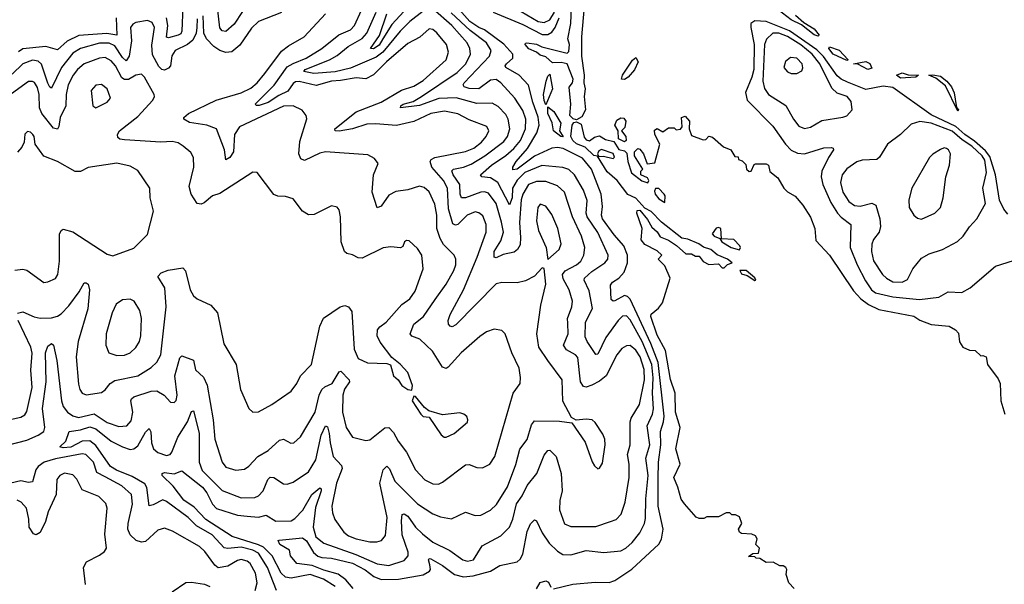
# Model space of a CAD drawing. Extents: x 2143765 to 2212931, y 878955 to 1017455.
# Tile 24 of 256: x 2148028 to 2153167, y 894047 to 896995. Entities that reach past the tile are written whole.
import ezdxf

# ---------------------------------------------------------------- set-up
doc = ezdxf.new("R2010")
doc.units = 0

msp = doc.modelspace()

# ---------------------------------------------------------------- linework, layer by layer
at = {"layer": '0CON20XD'}
for points in [[(2149235, 897106.6), (2149147.4, 896972.6), (2149105, 896934.1), (2149085, 896936.8), (2149072.9, 896952.9), (2149056, 897106)], [(2150115, 897128.6), (2149970.6, 896969.4), (2149922.9, 896895), (2149905, 896862.4), (2149875, 896843.8), (2149859.2, 896845), (2149906.6, 896913.4), (2149943.8, 897025)], [(2150935, 896472.5), (2150917, 896477), (2150900, 896495), (2150905.5, 896555), (2150896.4, 896643.6), (2150914.1, 896665.9), (2150917.1, 896685), (2150885, 896764), (2150855, 896772.2), (2150810, 896770), (2150775, 896801.2), (2150745, 896810), (2150725, 896825.7), (2150685, 896843.3), (2150666.2, 896865), (2150667.5, 896872.5), (2150675, 896873.8), (2150725, 896866.9), (2150753.2, 896853.2), (2150885, 896820), (2150895, 896830), (2150897.8, 896865), (2150889.4, 896895), (2150905.6, 896975), (2150910, 897105)], [(2150979.4, 897125), (2150961.4, 896905), (2150960.8, 896805), (2150974.4, 896705), (2150972.5, 896665), (2150980, 896635), (2150973.9, 896595), (2150981.5, 896525), (2150962.2, 896487.8), (2150935, 896472.5)], [(2148879.7, 897065), (2148875.4, 896934.6), (2148868.8, 896921.2), (2148856.2, 896913.8), (2148805, 896900.8), (2148793.9, 896903.9), (2148801.7, 896965), (2148795.4, 897005)], [(2149395, 897033.6), (2149275, 896985.5), (2149239.1, 896950.8), (2149177.9, 896862.1), (2149135, 896828.1), (2149105, 896823.9), (2149073.6, 896833.6), (2149041.8, 896855), (2149003.1, 896895), (2148988.9, 896925), (2148986.2, 897015)], [(2149840.8, 896449.2), (2149765.2, 896424.8), (2149695, 896413.3), (2149674.3, 896414.3), (2149672.7, 896425), (2149785, 896513.6), (2149915, 896564.7), (2150022, 896628), (2150085, 896648), (2150135, 896677.6), (2150253.8, 896785), (2150267.3, 896825), (2150256.2, 896865), (2150205, 896926.9), (2150185, 896943.5), (2150165, 896947.5), (2150116.8, 896903.2), (2150055, 896870.7), (2149942.8, 896775), (2149875, 896706.7), (2149835, 896687.3), (2149785, 896692.2), (2149701.9, 896678.1), (2149655, 896673.4), (2149575, 896651.2), (2149487.3, 896672.7), (2149468.7, 896671.3), (2149455, 896662.9), (2149428.1, 896621.9), (2149380.3, 896599.7), (2149325, 896562), (2149277.9, 896547.9), (2149265, 896547.7), (2149257.1, 896555), (2149357.4, 896652.6), (2149425, 896748.4), (2149455, 896767.2), (2149523.8, 896795), (2149606.2, 896845), (2149694, 896916), (2149755, 896941.8), (2149775.8, 896964.2), (2149811.6, 897045)], [(2150135, 897039.8), (2150065, 896986.4), (2150014, 896936), (2149924.2, 896825.8), (2149889.6, 896800.4), (2149755, 896741.8), (2149675, 896723.5), (2149564.2, 896714.2), (2149510.8, 896725), (2149518.1, 896735), (2149645.8, 896785.8), (2149685, 896807.7), (2149743.2, 896855), (2149815, 896897.2), (2149841, 896925), (2149888.8, 897035)], [(2150542.2, 895937.8), (2150516, 896035), (2150475, 896088.6), (2150455, 896095.8), (2150435, 896094.7), (2150355, 896064.2), (2150334.9, 896064.9), (2150326.5, 896085), (2150325.1, 896135.1), (2150290.6, 896185), (2150283.9, 896206.1), (2150293.3, 896215), (2150345, 896224.5), (2150385, 896240.9), (2150455.8, 896285), (2150555, 896359.5), (2150575.2, 896385), (2150586.2, 896425), (2150577.5, 896475), (2150565, 896499.6), (2150525, 896541.8), (2150495, 896559.7), (2150415, 896557.4), (2150306.8, 896586.8), (2150216.8, 896583.2), (2150115, 896546.6), (2150016.7, 896535), (2150017.5, 896545), (2150030.6, 896555), (2150082.2, 896567.8), (2150124.7, 896595), (2150311, 896719), (2150357, 896765), (2150380.8, 896815), (2150378.1, 896845), (2150363.6, 896875), (2150283, 896965), (2150185, 897052.2)], [(2150815, 894024), (2150915, 894047.1), (2151032.1, 894057.9), (2151105, 894056.1), (2151134.1, 894065.9), (2151223.8, 894126.2), (2151363.8, 894256.2), (2151377.8, 894282.2), (2151386.2, 894335), (2151360.8, 894455), (2151359.9, 894599.9), (2151362.1, 894685), (2151375.1, 894775), (2151373.1, 894845), (2151388.7, 894895), (2151391.4, 894925), (2151360.5, 895205), (2151321.9, 895305), (2151215, 895535.3), (2151200.2, 895550.2), (2151185, 895554.2), (2151135, 895527.3), (2151125, 895525.5), (2151114.7, 895534.7), (2151111.5, 895608.5), (2151122.3, 895625), (2151155, 895645.4), (2151183.2, 895676.8), (2151201.2, 895725), (2151201.3, 895765), (2151181, 895815), (2151131.3, 895871.3), (2151070.9, 895955), (2151064.4, 895975), (2151070.1, 896019.9), (2151063.4, 896085), (2151012, 896215), (2150965, 896272.6), (2150865, 896321.9), (2150835, 896328.5), (2150804.9, 896325.1), (2150715, 896281.8), (2150625, 896215.2), (2150601.7, 896211.7), (2150602.8, 896225), (2150619.8, 896255), (2150678.2, 896321.8), (2150727.7, 896405), (2150739.6, 896445), (2150734.2, 896485.8), (2150705.9, 896565), (2150684, 896654), (2150636, 896705), (2150565.5, 896745), (2150562.5, 896755), (2150568.8, 896765), (2150602.7, 896795), (2150602.9, 896815), (2150555, 896867.1), (2150455, 896942.7), (2150424.1, 896954.1), (2150378.1, 896985), (2150307.8, 897065)], [(2150499.5, 897035), (2150655, 896970.5), (2150755, 896917.7), (2150785, 896918.7), (2150805, 896930), (2150822.8, 896955), (2150844.8, 897005.2)], [(2150645, 897037.4), (2150735, 896985.2), (2150765, 896979.8), (2150795, 896994.1), (2150819.1, 897035)], [(2152078.1, 897018.1), (2152120.6, 896980.6), (2152175, 896947.1), (2152201.2, 896915), (2152195, 896908.8), (2152175, 896915.7), (2152108.3, 896968.3), (2152055, 896993.8), (2151987.3, 897047.3)], [(2148955, 897000), (2148952.1, 896955), (2148949.6, 896925), (2148931.6, 896888.4), (2148905, 896866), (2148840.7, 896835), (2148823.3, 896806.7), (2148815.2, 896755), (2148805, 896741.9), (2148785, 896732.5), (2148770.5, 896735), (2148755, 896750), (2148721.5, 896811.5), (2148717.3, 896862.7), (2148731.9, 896955), (2148720.4, 896980.4), (2148695, 896991.1), (2148635, 896980.6), (2148618.6, 896971.4), (2148606.2, 896955), (2148611.3, 896885), (2148600, 896805), (2148585, 896781.3), (2148565, 896797.3), (2148525, 896858.5), (2148495, 896872.9), (2148445, 896872.5), (2148345, 896844), (2148305, 896820), (2148247.1, 896745), (2148195, 896638.2), (2148185, 896643.6), (2148175, 896663.6), (2148142.5, 896762.5), (2148125, 896778.8), (2148095, 896783.5), (2148044.1, 896765), (2147989.2, 896710.8)], [(2148531.8, 897005), (2148535.6, 896914.4), (2148482.9, 896922.9), (2148337.8, 896912.2), (2148276.7, 896883.3), (2148225, 896837.9), (2148165, 896855.5), (2148045, 896843.8), (2148022.5, 896827.5)], [(2149458.8, 894785), (2149493.2, 894816.8), (2149570.3, 894945), (2149591.6, 895035), (2149605, 895063.6), (2149621.8, 895078.2), (2149658.9, 895095), (2149695, 895155.8), (2149705, 895160), (2149748.2, 895115), (2149749.2, 895105), (2149724.5, 895065.5), (2149715.2, 895035), (2149713.4, 894945), (2149732.5, 894865), (2149765, 894815.8), (2149835, 894798.1), (2149855, 894800.6), (2149935, 894864.5), (2149955, 894865.5), (2149979.9, 894839.9), (2150003.9, 894793.9), (2150046.8, 894736.8), (2150093.6, 894645), (2150142.2, 894592.2), (2150185, 894572.1), (2150215, 894570.4), (2150235, 894579.5), (2150355, 894671.5), (2150375, 894673.3), (2150415, 894656.7), (2150444.5, 894655.5), (2150481.4, 894675), (2150508.2, 894715), (2150603.1, 895045), (2150640, 895095), (2150642.6, 895127.4), (2150634.6, 895175), (2150596.4, 895255), (2150561.8, 895355), (2150545, 895371.5), (2150505, 895379.4), (2150465, 895365.5), (2150429.2, 895340.8), (2150331.9, 895255), (2150265, 895180.8), (2150255, 895174), (2150235, 895180.8), (2150183.5, 895263.5), (2150117.5, 895327.5), (2150075, 895343.1), (2150067.1, 895355), (2150085.2, 895404.8), (2150136.6, 895445), (2150196.1, 895533.9), (2150254.6, 895615), (2150294.6, 895685), (2150304.6, 895715), (2150305.5, 895745), (2150295.8, 895765), (2150241.1, 895821.1), (2150222.2, 895852.2), (2150205.7, 895905), (2150205.2, 895975), (2150195, 896032), (2150165, 896096.4), (2150139.3, 896119.3), (2150115, 896125.9), (2150055, 896107.4), (2149991.1, 896098.9), (2149955, 896079.1), (2149915, 896021.4), (2149895, 896012), (2149867.3, 896095), (2149875.5, 896184.5), (2149900, 896245), (2149880.5, 896270.5), (2149845, 896290), (2149625, 896304.5), (2149595, 896298.5), (2149515, 896260), (2149495, 896268.8), (2149484.7, 896294.7), (2149490.1, 896359.9), (2149526.8, 896476.8), (2149523.1, 896495), (2149502.6, 896522.6), (2149455.8, 896545.8), (2149405, 896544.3), (2149175, 896436.1), (2149149.5, 896395), (2149144.7, 896305), (2149125, 896275.5), (2149105, 896264), (2149097.6, 896315), (2149054.8, 896424.8), (2149005.2, 896445.2), (2148915, 896457.6), (2148885.6, 896475), (2148885.6, 896485), (2148910, 896505), (2149054.1, 896575.9), (2149185, 896613.3), (2149235, 896638), (2149268, 896665), (2149308.4, 896715), (2149395, 896830.9), (2149430.6, 896859.4), (2149512.5, 896905), (2149624.1, 897025.9)], [(2150606.8, 896323.2), (2150642.2, 896365), (2150667.9, 896425), (2150670, 896475), (2150655, 896521.8), (2150612.4, 896585), (2150539.3, 896665), (2150515, 896683.3), (2150485, 896678.7), (2150425, 896634.6), (2150375, 896635.2), (2150348.5, 896645), (2150342.9, 896655), (2150348.4, 896665), (2150480.9, 896805), (2150489.2, 896835), (2150464.8, 896875), (2150379.1, 896939.1), (2150280.4, 897030.4)], [(2153185, 895979.2), (2153165, 896005.5), (2153143, 896053), (2153120.7, 896185), (2153090.9, 896280.9), (2153069.9, 896309.9), (2153011.2, 896361.2), (2152960.7, 896395), (2152915, 896436.7), (2152785, 896499.3), (2152585, 896641.8), (2152535, 896648.2), (2152445, 896630), (2152349.4, 896669.4), (2152315, 896684), (2152295, 896701.7), (2152222.9, 896802.9), (2152188.7, 896838.7), (2152046.6, 896936.6), (2151923.6, 896986.4), (2151865, 896989.3), (2151844.7, 896975), (2151843.5, 896955), (2151861.6, 896865), (2151859.3, 896735), (2151850.4, 896695), (2151817, 896615), (2151825.9, 896575.9), (2151958.5, 896438.5), (2152025, 896344.6), (2152055, 896313.9), (2152088.4, 896298.4), (2152125, 896295.3), (2152225, 896326.2), (2152265, 896328), (2152273.9, 896323.9), (2152275.7, 896315), (2152248.9, 896275), (2152214.7, 896205), (2152212.1, 896175), (2152219.4, 896135), (2152261.5, 896041.5), (2152296.5, 895985), (2152315, 895963.2), (2152365.5, 895925), (2152362.5, 895805), (2152399, 895715), (2152442.4, 895632.4), (2152474, 895585), (2152495, 895568.3), (2152585, 895547.3), (2152725.2, 895534.8), (2152825, 895546.5), (2152875, 895573.5), (2152945, 895570.9), (2152989.2, 895595), (2153121.7, 895708.3), (2153215, 895738.2)], [(2152125, 896426.4), (2152155, 896433.8), (2152215, 896468.2), (2152325, 896485.5), (2152346, 896494), (2152372.5, 896525), (2152367.7, 896567.7), (2152347.8, 896595), (2152295, 896612.2), (2152266.9, 896636.9), (2152203.6, 896765), (2152165, 896815.4), (2152105, 896863.4), (2152035, 896906.7), (2151990.6, 896925), (2151960, 896925), (2151926.5, 896893.5), (2151914.9, 896865.1), (2151907.5, 896675), (2151915.2, 896635.2), (2151937.3, 896605), (2152026.8, 896546.8), (2152067.1, 896475), (2152095, 896439.5), (2152125, 896426.4)], [(2152345, 896782), (2152274.6, 896815), (2152252.2, 896845), (2152255, 896853.3), (2152306.2, 896836.2), (2152352.5, 896785), (2152345, 896782)], [(2148016.8, 895463.2), (2148045, 895469.6), (2148103.6, 895443.6), (2148135, 895436.2), (2148195, 895439), (2148225, 895446.9), (2148245, 895458.7), (2148285, 895501.1), (2148339.6, 895575), (2148365, 895621.2), (2148375, 895621.2), (2148385, 895613.8), (2148392.3, 895585), (2148384.8, 895485), (2148334.1, 895315), (2148322.9, 895235), (2148335, 895092.5), (2148341.8, 895065), (2148354.4, 895045), (2148375.6, 895035.6), (2148455, 895048.8), (2148475, 895061.9), (2148500, 895095), (2148525, 895111.2), (2148645, 895135.3), (2148715, 895178.2), (2148743.8, 895206.2), (2148765.3, 895245), (2148792.5, 895495), (2148786, 895595), (2148750, 895655), (2148766.7, 895673.3), (2148803.1, 895686.9), (2148879.7, 895699.7), (2148894.4, 895684.4), (2148917.8, 895585), (2148935, 895554), (2148955, 895538), (2149025.4, 895505.4), (2149061.5, 895465), (2149093.3, 895303.3), (2149157.5, 895195), (2149180, 895065), (2149224.3, 894964.3), (2149245, 894946.2), (2149275, 894947.5), (2149344.6, 894985.4), (2149446, 895055), (2149475, 895096), (2149494, 895136), (2149550.6, 895195), (2149595.5, 895395), (2149614.2, 895435.8), (2149701.2, 895495), (2149725, 895502.9), (2149745, 895495.7), (2149761.5, 895471.5), (2149774.1, 895275), (2149795, 895225.8), (2149844, 895204), (2149945, 895200), (2149963.3, 895193.3), (2149980, 895135), (2150003.3, 895115), (2150023.3, 895085), (2150055, 895063.3), (2150075, 895060), (2150078.8, 895085), (2150053.6, 895153.6), (2150015, 895196.7), (2149970.5, 895230.5), (2149910.5, 895310.5), (2149894.7, 895344.7), (2149896.7, 895375), (2149908.5, 895391.5), (2149941.9, 895415), (2150022.3, 895507.7), (2150065, 895538.2), (2150092.2, 895577.8), (2150134.6, 895695), (2150127.5, 895765), (2150105, 895800), (2150060.7, 895840.7), (2150047, 895843), (2150037.5, 895835), (2150028.6, 895811.4), (2150016.7, 895803.3), (2149965, 895808.5), (2149925, 895804.6), (2149815, 895750.6), (2149795, 895751.4), (2149765, 895767.5), (2149735, 895774.2), (2149724.3, 895785), (2149706.7, 895835), (2149703.1, 895965), (2149695, 896002.5), (2149685, 896016.2), (2149655, 896023.8), (2149565, 895977.5), (2149535, 895975.7), (2149504.2, 895995), (2149455, 896059.4), (2149415, 896072.5), (2149375, 896073.3), (2149355, 896083.1), (2149267.5, 896197.5), (2149245, 896198.6), (2149215, 896180), (2149072.4, 896087.6), (2149035, 896075.7), (2148991.2, 896038.8), (2148975, 896032.2), (2148955, 896035.6), (2148923.8, 896083.8), (2148913.2, 896125), (2148937.1, 896225), (2148935.8, 896275), (2148920.9, 896300.9), (2148880.8, 896335), (2148855, 896351.5), (2148825, 896360), (2148765.4, 896355.4), (2148575, 896367.8), (2148551.9, 896371.9), (2148540.9, 896380.9), (2148538.5, 896395), (2148548.8, 896415), (2148645, 896490), (2148723.1, 896575), (2148732.5, 896595), (2148730.8, 896605), (2148680.5, 896695), (2148665, 896710.6), (2148635, 896706.2), (2148596.8, 896683.2), (2148575, 896682.8), (2148562.3, 896692.3), (2148528.4, 896755), (2148505, 896781.1), (2148475, 896797.1), (2148445, 896795.2), (2148365.2, 896764.8), (2148329.7, 896735), (2148307.2, 896705), (2148281.3, 896655), (2148271.7, 896605), (2148269.6, 896545), (2148239.7, 896485), (2148232.5, 896437.5), (2148225, 896423.5), (2148205, 896429.3), (2148144.8, 896505), (2148132.6, 896535), (2148129.8, 896605), (2148121.1, 896641.1), (2148105, 896666.7), (2148095, 896672.9), (2148075, 896673.1), (2147967.2, 896595)], [(2151185, 896683.8), (2151170, 896685), (2151174, 896705), (2151225.9, 896784.1), (2151245, 896797.5), (2151255.6, 896775), (2151236.8, 896733.2), (2151203.3, 896695), (2151185, 896683.8)], [(2152085, 896714.4), (2152111.2, 896728.8), (2152115.6, 896744.4), (2152111.5, 896765), (2152085, 896794.4), (2152052.1, 896797.9), (2152025, 896776.2), (2152016, 896745), (2152035, 896722.9), (2152055, 896714.4), (2152085, 896714.4)], [(2152455, 896735.7), (2152402.5, 896762.5), (2152380, 896765), (2152445, 896777.1), (2152465, 896765.8), (2152475, 896742.5), (2152455, 896735.7)], [(2150775, 896550), (2150765, 896572.5), (2150762.9, 896605), (2150776.7, 896675), (2150785, 896700), (2150795, 896710), (2150810, 896635), (2150775, 896550)], [(2152625, 896689.5), (2152603.8, 896705), (2152635, 896717.1), (2152665, 896708.1), (2152720, 896705), (2152705, 896694.4), (2152625, 896689.5)], [(2152925, 896517.5), (2152860.5, 896650.5), (2152809.3, 896689.3), (2152773.3, 896705), (2152795, 896708.1), (2152835, 896699.5), (2152868.1, 896675), (2152891.4, 896645), (2152905, 896613.3), (2152917.5, 896537.5), (2152928.8, 896525), (2152925, 896517.5)], [(2148425, 896534.2), (2148485, 896564.2), (2148502.5, 896585), (2148485, 896634), (2148455, 896657.5), (2148425, 896652.9), (2148401.4, 896625), (2148410, 896545), (2148425, 896534.2)], [(2149368.2, 894015), (2149321.9, 894135), (2149275, 894208.8), (2149245, 894224.9), (2149185, 894240.5), (2149115, 894234.1), (2149095, 894237.8), (2149032.4, 894305), (2148952, 894352), (2148907.2, 894395), (2148795, 894479.7), (2148775, 894487.2), (2148725, 894461.2), (2148705, 894456.9), (2148692.1, 894552.1), (2148681.1, 894571.1), (2148615, 894610.1), (2148533, 894643), (2148502.7, 894662.7), (2148425, 894771.4), (2148395, 894795.7), (2148355, 894793.6), (2148295, 894763.8), (2148255, 894759.7), (2148238, 894765), (2148269.7, 894795), (2148285.8, 894845), (2148345, 894853.3), (2148395, 894868.9), (2148425, 894858.9), (2148505, 894795.2), (2148565, 894763.9), (2148605, 894750.8), (2148625, 894754.1), (2148645, 894770.7), (2148685, 894842.1), (2148705, 894860), (2148712.8, 894842.8), (2148716.3, 894785), (2148726.8, 894755), (2148748.6, 894735), (2148795, 894719.3), (2148813.1, 894725), (2148822.8, 894737.2), (2148853.7, 894815), (2148903.9, 894895), (2148925, 894950), (2148935, 894952.5), (2148966, 894836), (2148965.2, 894685), (2148980.8, 894640.8), (2149085, 894536.6), (2149185, 894499.1), (2149255, 894500), (2149275, 894509.6), (2149298.7, 894535), (2149323.2, 894595), (2149335, 894606.5), (2149355, 894604.5), (2149405, 894571.2), (2149425, 894570), (2149455, 894579.6), (2149535, 894633.8), (2149573.6, 894696.4), (2149601, 894825), (2149625, 894874), (2149635, 894870), (2149644.2, 894834.2), (2149648.4, 894785), (2149665.3, 894715), (2149707.2, 894667.2), (2149711.3, 894651.3), (2149682.6, 894575), (2149658, 894455), (2149660.3, 894420.3), (2149673.5, 894385), (2149719.5, 894319.5), (2149745, 894299.7), (2149785, 894283.7), (2149855, 894268.2), (2149892.2, 894267.8), (2149917.1, 894275), (2149938.3, 894301.7), (2149946.7, 894395), (2149907.8, 894575), (2149925, 894644.3), (2149945, 894663.3), (2149959.2, 894649.2), (2149986, 894585), (2150105, 894467.3), (2150185.3, 894415.3), (2150225, 894398.7), (2150281.8, 894388.2), (2150355, 894423.3), (2150405, 894406.7), (2150435, 894408.5), (2150485, 894433.3), (2150516.2, 894463.8), (2150573.9, 894556.1), (2150618.3, 894671.7), (2150638, 894752), (2150677.4, 894802.6), (2150700.3, 894879.7), (2150715, 894900.8), (2150845, 894899.4), (2150910.7, 894890.7), (2150979.1, 894789.1), (2151015.7, 894685.7), (2151028.8, 894665), (2151045, 894650), (2151055, 894652.5), (2151069.7, 894680.3), (2151084.6, 894775), (2151082.1, 894805), (2151071.5, 894831.5), (2151031.7, 894891.7), (2151015.7, 894905.7), (2150985, 894909.2), (2150933.3, 894903.3), (2150907.7, 894917.7), (2150863.8, 895003.8), (2150858.8, 895115), (2150785.2, 895215.2), (2150737.8, 895285), (2150726.9, 895355), (2150748.8, 895505), (2150774.5, 895615), (2150765, 895696.7), (2150755, 895698.8), (2150715, 895655.8), (2150668.2, 895631.8), (2150625, 895621.5), (2150545, 895623.5), (2150515, 895615.5), (2150305, 895401.1), (2150285, 895392.2), (2150274.6, 895394.6), (2150266.9, 895405), (2150265.5, 895425), (2150274.7, 895455), (2150345, 895584.5), (2150415.9, 895755), (2150462.6, 895885), (2150463.8, 895926.2), (2150445, 895971.8), (2150425, 895986.2), (2150405, 895991.3), (2150363.6, 895975), (2150315, 895925.3), (2150302.6, 895922.6), (2150289.5, 895929.5), (2150267, 896007), (2150261.9, 896115), (2150239.8, 896155), (2150178.7, 896225), (2150170.8, 896255), (2150176.2, 896265), (2150195.2, 896274.8), (2150355, 896306.2), (2150398.5, 896325), (2150439.4, 896355), (2150462.9, 896385), (2150476.8, 896415), (2150467.2, 896437.2), (2150375, 896471.6), (2150315, 896504.3), (2150245, 896518.1), (2150175, 896506.2), (2150085, 896464.3), (2149995, 896443.3), (2149885, 896451.6), (2149840.8, 896449.2)], [(2150865, 896384.2), (2150852.5, 896385), (2150814.4, 896414.4), (2150806.9, 896456.9), (2150784.5, 896505.5), (2150785, 896540), (2150815.8, 896515.8), (2150852.5, 896455), (2150846.2, 896415), (2150865, 896384.2)], [(2152070, 894025), (2152043.3, 894055), (2152028.3, 894098.3), (2152032.5, 894125), (2152027.5, 894135), (2152013, 894143), (2151995, 894142.5), (2151961.7, 894161.7), (2151925, 894160), (2151891.7, 894181.7), (2151873, 894183), (2151865, 894190), (2151831.7, 894191.7), (2151855, 894207.5), (2151885, 894210), (2151890, 894235), (2151870, 894255), (2151876.7, 894285), (2151869.3, 894299.3), (2151849.3, 894309.3), (2151795, 894312.5), (2151785, 894320), (2151780, 894335), (2151797.5, 894365), (2151785, 894400), (2151765, 894410), (2151745, 894410), (2151735, 894420), (2151715, 894420), (2151675, 894400), (2151615, 894400), (2151599.3, 894390.7), (2151575, 894391.2), (2151558.3, 894398.3), (2151497.3, 894467.3), (2151481.2, 894491.2), (2151464, 894555), (2151442, 894605), (2151475.8, 894675), (2151452.9, 894755), (2151475.7, 894865), (2151450.4, 894945), (2151450, 895045), (2151425, 895116.2), (2151398.5, 895268.5), (2151355, 895347.5), (2151322.9, 895445), (2151325, 895456.7), (2151361.7, 895488.3), (2151383.6, 895516.4), (2151423.3, 895645), (2151395, 895710), (2151360, 895745), (2151380, 895765), (2151355, 895787.5), (2151291.7, 895821.7), (2151272.5, 895845), (2151277.5, 895905), (2151250, 895985), (2151251.7, 895998.3), (2151265, 896000), (2151305, 895952.5), (2151328.3, 895911.7), (2151355, 895887.5), (2151371.7, 895861.7), (2151415, 895843.3), (2151456.1, 895816.1), (2151505, 895772.5), (2151535, 895772.5), (2151555, 895760), (2151575, 895760), (2151595, 895732.5), (2151625, 895717.5), (2151675, 895720), (2151695, 895700), (2151705, 895700), (2151723, 895717), (2151747.5, 895725), (2151722.5, 895745), (2151667.9, 895767.9), (2151635, 895795.6), (2151597, 895807), (2151573.3, 895825), (2151515, 895848.6), (2151485, 895853.8), (2151377.5, 895937.5), (2151325, 895994), (2151291.7, 896011.7), (2151245, 896063.3), (2151202.9, 896082.9), (2151147.1, 896155), (2151095, 896200.4), (2151043.3, 896283.3), (2151025, 896286.1), (2150979.4, 896329.4), (2150935, 896347.6), (2150915.5, 896365), (2150905.6, 896385), (2150912, 896445), (2150921.2, 896458.8), (2150935, 896462), (2150959.5, 896449.5), (2150975, 896381.2), (2150985, 896368), (2151002.7, 896362.7), (2151028.8, 896381.2), (2151055, 896388.8), (2151085, 896370), (2151128.8, 896358.8), (2151155, 896317.5), (2151185, 896310), (2151197.7, 896297.7), (2151202, 896255), (2151221.4, 896195), (2151275, 896153.3), (2151306.4, 896143.6), (2151312.5, 896155), (2151305, 896170), (2151270, 896185), (2151270, 896205), (2151280, 896215), (2151237.5, 896285), (2151237.5, 896305), (2151255, 896322.5), (2151265, 896320), (2151283.3, 896295), (2151303.3, 896243.3), (2151342.5, 896247.5), (2151370, 896345), (2151342.5, 896395), (2151341.7, 896418.3), (2151355, 896427.5), (2151385, 896410), (2151415, 896430), (2151445, 896430), (2151455, 896420), (2151477, 896423), (2151486.7, 896435), (2151482.5, 896485), (2151501.7, 896491.7), (2151523.8, 896465), (2151523.3, 896425), (2151535, 896390), (2151595, 896367.5), (2151610, 896370), (2151625, 896387.5), (2151645, 896382.5), (2151701.7, 896331.7), (2151740, 896315), (2151761.7, 896281.7), (2151778.3, 896278.3), (2151780, 896265), (2151798.3, 896258.3), (2151818.3, 896238.3), (2151822.5, 896215), (2151835, 896202.5), (2151846.4, 896203.6), (2151861.7, 896238.3), (2151868.3, 896241.7), (2151925, 896243.3), (2151936.7, 896235), (2151942.7, 896202.7), (2151985, 896170), (2152016.7, 896115), (2152035, 896096.7), (2152075, 896073.3), (2152115, 896027.5)], [(2151185, 896356.7), (2151153.3, 896373.3), (2151152.5, 896415), (2151134.2, 896444.2), (2151145, 896470), (2151165, 896483.3), (2151180.7, 896480.7), (2151191.2, 896465), (2151187.5, 896432.5), (2151170, 896415), (2151191.2, 896385), (2151193.3, 896365), (2151185, 896356.7)], [(2152635, 895624.2), (2152661.4, 895638.6), (2152690.4, 895695), (2152735, 895749.5), (2152775, 895772.9), (2152845, 895795.5), (2152922.6, 895837.4), (2152951.9, 895865), (2152985, 895914.3), (2153024.3, 895955), (2153069.4, 896035), (2153055.4, 896115), (2153073.5, 896196.5), (2153065, 896262), (2153051, 896285), (2152998.5, 896335), (2152948, 896368), (2152895, 896413), (2152785.3, 896454.7), (2152725.6, 896464.4), (2152681.1, 896448.9), (2152625.6, 896395), (2152558.1, 896345), (2152515, 896276.7), (2152501.9, 896265), (2152425, 896261.8), (2152396.9, 896253.1), (2152345, 896216.7), (2152320.8, 896185), (2152312.5, 896145), (2152324.8, 896095), (2152355, 896046.7), (2152385, 896025.3), (2152415, 896021.7), (2152475, 896036.8), (2152497.3, 896027.3), (2152517.9, 895955), (2152520.6, 895915), (2152514.7, 895885.3), (2152485, 895848.1), (2152476.4, 895823.7), (2152474.7, 895785), (2152485, 895735.7), (2152532.1, 895665), (2152551.8, 895645), (2152585, 895627.1), (2152635, 895624.2)], [(2148002.5, 895687.5), (2148045, 895692.9), (2148065, 895687.1), (2148155, 895623.3), (2148175, 895626), (2148215, 895644.2), (2148226.7, 895665), (2148236.1, 895733.9), (2148235.5, 895874.5), (2148244.2, 895895), (2148255, 895901.4), (2148305, 895887.5), (2148485, 895770.8), (2148515, 895762.5), (2148625, 895802.9), (2148695.7, 895874.3), (2148727.5, 895995), (2148709.1, 896065), (2148707.1, 896115), (2148645, 896207.1), (2148605, 896230.5), (2148535, 896245.4), (2148386.2, 896223.8), (2148345, 896202.5), (2148318.3, 896201.7), (2148225, 896255.5), (2148155, 896282.5), (2148108.6, 896345), (2148104, 896385), (2148097.5, 896395), (2148085, 896408), (2148068.8, 896411.2), (2148055, 896397.5), (2148051.4, 896355), (2148040.2, 896329.8), (2148016.4, 896303.6)], [(2149768.1, 894025), (2149730, 894070), (2149690.1, 894100.1), (2149615, 894121.2), (2149555, 894145.9), (2149475.6, 894155.6), (2149441.2, 894195), (2149436.7, 894225), (2149386.9, 894255), (2149378, 894275), (2149382.2, 894277.8), (2149505, 894288.9), (2149525, 894273.5), (2149562.7, 894212.7), (2149585, 894193.5), (2149605, 894186.7), (2149655, 894184.1), (2149765, 894157.5), (2149832, 894122), (2149876.8, 894086.8), (2149915, 894072.6), (2150005, 894074.4), (2150134.2, 894095.8), (2150167.5, 894115), (2150172.7, 894125), (2150169.1, 894149.2), (2150161.2, 894175), (2150165, 894181.4), (2150175, 894180), (2150235, 894145.6), (2150297.9, 894097.9), (2150345, 894085.8), (2150395, 894091.4), (2150485.2, 894114.8), (2150534.3, 894145.7), (2150625, 894164.6), (2150641.2, 894178.8), (2150655, 894204.3), (2150677, 894323), (2150695, 894362.5), (2150715, 894383.8), (2150725, 894378.8), (2150755.3, 894315), (2150791.7, 894261.7), (2150835, 894219.2), (2150862.9, 894202.9), (2150905, 894200.8), (2150985, 894222.7), (2151077.4, 894212.6), (2151165, 894220.8), (2151192.1, 894235), (2151225, 894265.4), (2151264.6, 894315), (2151289.6, 894365), (2151295, 894390), (2151296.2, 894493.8), (2151308.5, 894615), (2151296.5, 894705), (2151316.9, 894775), (2151304.1, 894875), (2151331.7, 894935), (2151336.3, 894963.7), (2151330.8, 895045), (2151335.3, 895125), (2151328.3, 895195), (2151277.9, 895315), (2151215, 895428.2), (2151195, 895449.6), (2151175, 895447.3), (2151152.4, 895425), (2151087.7, 895335), (2151045, 895249.2), (2151035, 895247.1), (2150989.4, 895315), (2150979.5, 895339.5), (2150982.1, 895415), (2151017.3, 895487.3), (2151000.7, 895579.3), (2150974.7, 895635), (2150976.1, 895645), (2151015, 895680.3), (2151082.7, 895725), (2151098.2, 895745), (2151099.6, 895765), (2151045, 895883.8), (2150989.8, 895965), (2150984.8, 895985), (2150990.6, 896050.6), (2150971.6, 896105), (2150923.5, 896185), (2150895, 896212.2), (2150863.8, 896223.8), (2150753.3, 896233.3), (2150665, 896197), (2150625, 896158), (2150601.1, 896115), (2150598.6, 896065), (2150585, 896028), (2150523.8, 896145), (2150485, 896170), (2150440, 896175), (2150434.3, 896184.3), (2150490.6, 896235), (2150565, 896285.6), (2150606.8, 896323.2)], [(2151125, 896270), (2151133, 896277), (2151126.1, 896296.1), (2151065, 896318), (2151050.2, 896309.8), (2151044.3, 896294.3), (2151050.5, 896280.5), (2151075, 896283.1), (2151125, 896270)], [(2152735, 895952.9), (2152805, 895985.7), (2152834.3, 896015), (2152848.6, 896065), (2152861.2, 896175), (2152882, 896235), (2152886.2, 896295), (2152876.7, 896315), (2152865, 896323.3), (2152853.6, 896326.4), (2152835, 896317.5), (2152795, 896293.8), (2152776.2, 896275), (2152684, 896115), (2152669.2, 896055), (2152670.8, 896015), (2152695, 895974), (2152715, 895958), (2152735, 895952.9)], [(2149674.1, 894035), (2149613.7, 894073.7), (2149545, 894098.1), (2149445, 894078.5), (2149415, 894084.2), (2149393.8, 894105), (2149345.4, 894195), (2149300.3, 894240.3), (2149275, 894253.4), (2149136.6, 894296.6), (2149000.6, 894385), (2148939.6, 894449.6), (2148885, 894487.1), (2148830.1, 894560.1), (2148771.8, 894615), (2148771.9, 894625), (2148785, 894631.3), (2148835, 894624.1), (2148875, 894640), (2148982.1, 894555), (2149006, 894525), (2149034.9, 894464.9), (2149055, 894442.2), (2149165, 894407.2), (2149215, 894402.6), (2149275, 894397.8), (2149315, 894407.3), (2149365, 894376.2), (2149445, 894378.9), (2149465, 894390), (2149506.3, 894433.7), (2149552.4, 894515), (2149595, 894550), (2149601.4, 894545), (2149601.2, 894535), (2149572.8, 894447.2), (2149559.5, 894345), (2149574.4, 894295), (2149615, 894261.4), (2149782.2, 894202.2), (2149895, 894153.5), (2149955.2, 894144.8), (2150035, 894171.8), (2150055.4, 894195), (2150055.8, 894215), (2150024.8, 894305), (2150020.9, 894379.1), (2150025, 894410.8), (2150035, 894415.4), (2150055, 894402.7), (2150095, 894345.3), (2150130.4, 894310.4), (2150185, 894267.5), (2150273.7, 894223.7), (2150340.6, 894175), (2150365, 894167.1), (2150397.3, 894175), (2150441.9, 894248.1), (2150539.9, 894300.1), (2150585, 894344.4), (2150602.3, 894387.7), (2150622.1, 894467.9), (2150651, 894509), (2150677.7, 894562.3), (2150727.4, 894625), (2150765, 894720.5), (2150785, 894745.8), (2150795, 894747.1), (2150828, 894715), (2150854.2, 894625), (2150859.7, 894535), (2150846.8, 894485), (2150845.4, 894435), (2150871.9, 894361.9), (2150905, 894349.5), (2151035, 894349.1), (2151112.5, 894375), (2151140.8, 894385), (2151166.9, 894413.1), (2151189.2, 894475), (2151209.1, 894605), (2151208.8, 894675), (2151201.4, 894725), (2151215.3, 894775), (2151214.7, 894895), (2151220.3, 894915), (2151263, 894985), (2151289.8, 895115), (2151288, 895168), (2151265.9, 895234.1), (2151245, 895268.9), (2151215, 895293.5), (2151195, 895292.3), (2151171.1, 895278.9), (2151145, 895244.6), (2151089.3, 895135), (2151055, 895107.6), (2151015, 895086.2), (2150985, 895076), (2150970.3, 895080.3), (2150955.3, 895105), (2150941.8, 895231.8), (2150929.4, 895245), (2150881.5, 895271.5), (2150866.6, 895295), (2150890.7, 895355), (2150889.2, 895410.8), (2150888.3, 895435), (2150910, 895495), (2150912.8, 895525), (2150895.8, 895585), (2150865, 895642.7), (2150861.5, 895665), (2150875, 895684.2), (2150933.8, 895715), (2150957.6, 895735), (2150972.1, 895765), (2150978.3, 895805), (2150961.1, 895865), (2150913.1, 895965), (2150871.3, 896095), (2150835, 896127.5), (2150775, 896150.5), (2150725, 896151), (2150684.2, 896135), (2150654.8, 896085), (2150646, 896055), (2150636.2, 895936.2), (2150642.9, 895857.1), (2150639.6, 895820.4), (2150627.3, 895795), (2150608.7, 895781.3), (2150551.7, 895768.3), (2150515, 895751.2), (2150504.7, 895754.7), (2150504.8, 895785), (2150538.8, 895841.2), (2150554, 895885), (2150542.2, 895937.8)], [(2151395, 896040), (2151397.5, 896075), (2151392.5, 896085), (2151365, 896113.3), (2151346.4, 896113.6), (2151340.8, 896099.2), (2151345, 896083.8), (2151365, 896060), (2151395, 896040)], [(2150785, 895742.5), (2150844.3, 895795), (2150854.4, 895825), (2150836.7, 895905), (2150805, 895978.1), (2150775, 896022.2), (2150745, 896031.4), (2150732.5, 896015), (2150725.3, 895945), (2150736.6, 895895), (2150776.9, 895805), (2150785, 895742.5)], [(2152115, 896027.5), (2152155, 895963.3), (2152178.1, 895905), (2152183, 895843), (2152255, 895765.7), (2152379.5, 895579.5), (2152417.9, 895537.9), (2152458.1, 895508.1), (2152511.8, 895481.8), (2152695, 895447.5), (2152726.7, 895426.7), (2152785, 895404), (2152880, 895395), (2152912.5, 895375), (2152928, 895358), (2152933, 895313), (2152950, 895285), (2152985, 895270), (2153015, 895267.5), (2153045, 895240), (2153055, 895242.5), (2153072.5, 895235), (2153080, 895195), (2153135, 895119.2), (2153145, 895096.2), (2153148.8, 895005), (2153169.2, 894935)], [(2151785, 895794.3), (2151791.2, 895805), (2151786.2, 895815), (2151755, 895847.5), (2151691.7, 895851.7), (2151687.5, 895905), (2151675, 895910), (2151663.6, 895906.4), (2151643.3, 895876.7), (2151653.8, 895865), (2151683, 895853), (2151693.8, 895835), (2151742, 895805), (2151785, 895794.3)], [(2151865, 895632.5), (2151870, 895635), (2151865, 895646.7), (2151820, 895685), (2151787.5, 895685), (2151795, 895667.5), (2151825, 895660), (2151865, 895632.5)], [(2148535, 895240.9), (2148575, 895243.1), (2148605, 895255.5), (2148635, 895282.9), (2148654.4, 895315), (2148661.1, 895345), (2148664.5, 895435), (2148656.3, 895476.3), (2148626, 895525), (2148605, 895535.7), (2148565, 895532.5), (2148531.1, 895508.9), (2148511.1, 895465), (2148479.1, 895355), (2148477.8, 895295), (2148492.9, 895255), (2148535, 895240.9)], [(2147955, 894902.5), (2148035, 894919.1), (2148055, 894932.2), (2148065, 894949.2), (2148092.9, 895075), (2148087, 895165), (2148093.9, 895253.9), (2148087.4, 895285), (2148020.5, 895425)], [(2147965, 894773.7), (2148065, 894799.2), (2148125.6, 894825), (2148154.6, 894845), (2148158.8, 894865), (2148148.2, 894965), (2148166.5, 895103.5), (2148164, 895255), (2148175, 895290.8), (2148195, 895304), (2148205.7, 895295), (2148222.4, 895215), (2148246, 895005), (2148255.7, 894975), (2148277.6, 894945), (2148305, 894926.5), (2148335, 894918.4), (2148417.8, 894937.8), (2148485, 894892.6), (2148545, 894871.8), (2148588, 894875), (2148610.1, 894899.9), (2148619.7, 894945), (2148609.2, 895005), (2148611.8, 895015), (2148624.8, 895025.2), (2148715, 895054.7), (2148745, 895056.9), (2148782.9, 895035), (2148815, 894998.8), (2148835, 894996), (2148845, 895006.2), (2148850, 895035), (2148838, 895135), (2148865, 895228.8), (2148875, 895240.8), (2148935, 895217.5), (2148946.7, 895166.7), (2148987.9, 895127.9), (2149007.2, 895087.2), (2149037.6, 894905), (2149046.7, 894805), (2149085, 894684), (2149105, 894657.8), (2149157, 894643), (2149202.3, 894647.7), (2149225, 894663.1), (2149270.6, 894715), (2149325, 894746.4), (2149385, 894800), (2149405, 894804.4), (2149443.6, 894783.6), (2149458.8, 894785)], [(2150255, 894814.4), (2150295.8, 894835), (2150365, 894893.3), (2150368, 894905), (2150362.3, 894922.3), (2150345.7, 894935.7), (2150325, 894942), (2150235, 894932), (2150163, 894953), (2150140.7, 894970.7), (2150095, 895027.5), (2150085, 895030), (2150076.7, 895005), (2150122.5, 894935), (2150135, 894922.5), (2150165, 894920), (2150227.6, 894827.6), (2150244.6, 894814.6), (2150255, 894814.4)], [(2149256.7, 894015), (2149267, 894055), (2149259.3, 894105), (2149230.9, 894155), (2149215, 894168.4), (2149184.3, 894175.7), (2149165, 894170.7), (2149115, 894140.9), (2149065, 894132.1), (2149046.1, 894146.1), (2148995, 894217.9), (2148967.7, 894245), (2148825.8, 894325), (2148785, 894339.6), (2148749.8, 894330.2), (2148685, 894269.6), (2148665, 894266.2), (2148636.3, 894276.3), (2148605.2, 894305.2), (2148592.8, 894335), (2148593.9, 894365), (2148617, 894465), (2148611.4, 894515), (2148561.5, 894561.5), (2148475, 894607.4), (2148430.4, 894630.4), (2148413, 894685), (2148374.4, 894725), (2148355, 894728.8), (2148215, 894702.2), (2148156, 894684), (2148125, 894662.2), (2148112, 894645), (2148095, 894581.8), (2148075, 894579), (2148035, 894587.4), (2147905, 894558.4)], [(2148371.5, 894045), (2148361.2, 894135), (2148376.6, 894163.4), (2148445, 894199.1), (2148471.2, 894218.8), (2148481.9, 894235), (2148472.1, 894307.9), (2148485.5, 894445), (2148478.3, 894468.3), (2148440.8, 894505), (2148355, 894540.5), (2148325.8, 894595.8), (2148305, 894617.8), (2148263, 894627), (2148238.6, 894615), (2148222.7, 894595), (2148218, 894515), (2148176.8, 894425), (2148162.7, 894375), (2148135, 894316.9), (2148115, 894304.4), (2148100.2, 894310.2), (2148077.9, 894345), (2148076.7, 894386.7), (2148063.2, 894445), (2148036.6, 894476.6), (2148015, 894485.9)], [(2148825, 894006.9), (2148895, 894056.2), (2148925, 894058.5), (2148992.8, 894047.2), (2149021.1, 894035)], [(2150725, 894024), (2150745, 894056), (2150775, 894065.6), (2150788.9, 894058.9), (2150801.2, 894031.2)]]:
    msp.add_lwpolyline(points, dxfattribs=at)

doc.saveas('drawing.dxf')
